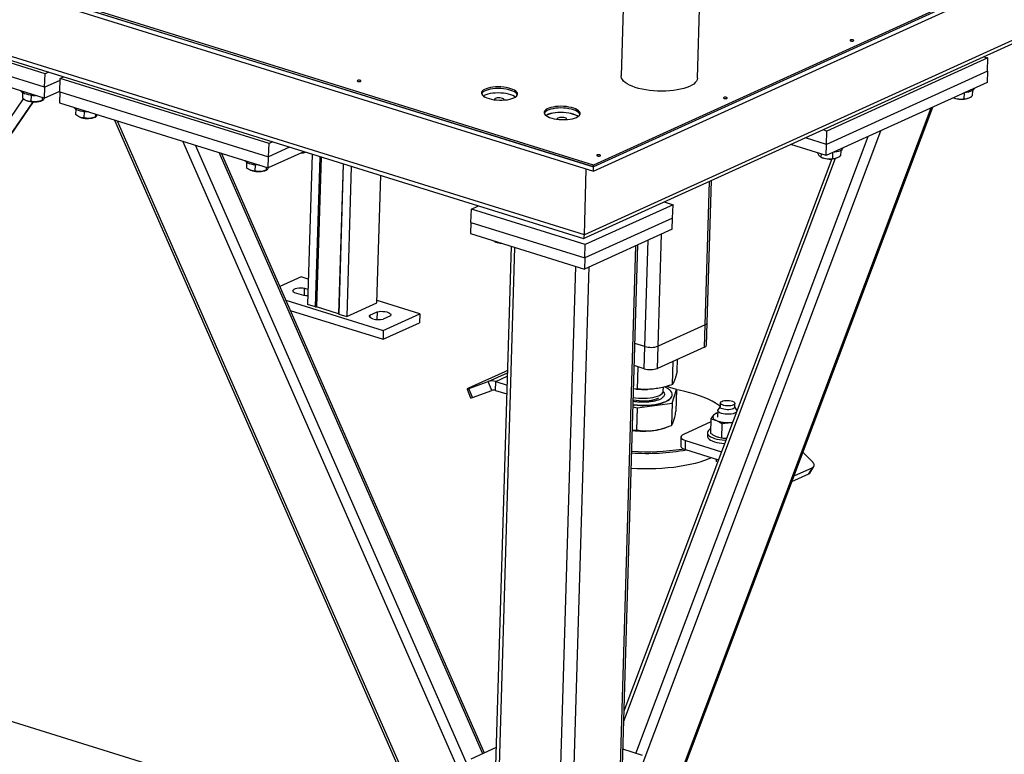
# Model space of a CAD drawing. Header units: millimetres. Extents: x 0 to 841, y 0 to 594.
# Tile 68 of 155: x 549 to 570, y 101 to 116. Entities that reach past the tile are written whole.
import ezdxf

# ---------------------------------------------------------------- set-up
doc = ezdxf.new("R2010")
doc.units = ezdxf.units.MM
doc.layers.add('TRAIT-FORT', color=4, linetype='Continuous', lineweight=25)

msp = doc.modelspace()

# ---------------------------------------------------------------- linework, layer by layer
at = {"layer": 'TRAIT-FORT', "color": 4, "linetype": 'Continuous', "lineweight": 25}
for p, q in [((560.9403, 112.82445), (605.63517, 133.1314)), ((605.63795, 133.22427), (560.94309, 112.91732)), ((560.73693, 111.41799), (604.43449, 131.27181)), ((604.53224, 131.39008), (560.75262, 111.49897)), ((582.60497, 122.79367), (560.94413, 112.95215)), ((582.60393, 122.75884), (560.94309, 112.91732)), ((560.94413, 112.95215), (530.55947, 122.40284)), ((530.55842, 122.36801), (560.94309, 112.91732)), ((560.94309, 112.91732), (538.97151, 119.75125)), ((538.96873, 119.65837), (560.9403, 112.82445)), ((560.75262, 111.49897), (539.37449, 118.14831)), ((539.48727, 118.0262), (560.73379, 111.41779)), ((561.59088, 117.0976), (561.52237, 114.81066)), ((563.10916, 114.76312), (563.17767, 117.05006)), ((549.50514, 114.85673), (545.15033, 116.21122)), ((549.49679, 114.57811), (545.14198, 115.93261)), ((549.48983, 114.34594), (545.13503, 115.70043)), ((569.08574, 115.21124), (569.16878, 115.18541)), ((569.16878, 115.18541), (565.81285, 113.66066)), ((569.16043, 114.9068), (569.16878, 115.18541)), ((549.49679, 114.57811), (549.50514, 114.85673)), ((549.57512, 114.88852), (549.50514, 114.85673)), ((549.82185, 114.75822), (549.89184, 114.79002)), ((569.16043, 114.9068), (565.80451, 113.38204)), ((569.16043, 114.9068), (569.15348, 114.67462)), ((549.49679, 114.57811), (549.82086, 114.72536)), ((549.8135, 114.4796), (549.82185, 114.75822)), ((554.17665, 113.40372), (549.82185, 114.75822)), ((569.15348, 114.67462), (565.79755, 113.14987)), ((549.03818, 114.46067), (549.03483, 114.34879)), ((549.21297, 114.40837), (549.20914, 114.28043)), ((549.49679, 114.57811), (549.48983, 114.34594)), ((549.48983, 114.34594), (549.81391, 114.49318)), ((549.8135, 114.4796), (549.80655, 114.24743)), ((549.8135, 114.4796), (554.16831, 113.12511)), ((568.67361, 114.45659), (568.66997, 114.33503)), ((568.84584, 114.50541), (568.84254, 114.39507)), ((541.64784, 103.57283), (549.05881, 114.33333)), ((541.84637, 103.51108), (549.2557, 114.2692)), ((541.85559, 103.50821), (549.26658, 114.26873)), ((549.11528, 114.2995), (549.12301, 114.29623)), ((549.12876, 114.29389), (549.12301, 114.29623)), ((549.41538, 114.28747), (549.44725, 114.29877)), ((549.44756, 114.35909), (549.44574, 114.29824)), ((549.80655, 114.24743), (554.16135, 112.89293)), ((568.45204, 114.35592), (568.45687, 114.35388)), ((568.74924, 114.34512), (568.75703, 114.34788)), ((550.14668, 114.11589), (550.14333, 114.00401)), ((550.32147, 114.06359), (550.31763, 113.93564)), ((550.55606, 114.0143), (550.55423, 113.95346)), ((561.87842, 97.84758), (568.02045, 114.15983)), ((561.8808, 97.92723), (567.98715, 114.1447)), ((550.22377, 113.95472), (550.2315, 113.95145)), ((550.52387, 113.94269), (550.55574, 113.95399)), ((550.95523, 113.89015), (557.66509, 98.59091)), ((557.72766, 98.57145), (551.01779, 113.87069)), ((561.95594, 100.43549), (566.93845, 113.66823)), ((565.81285, 113.66066), (565.72981, 113.68648)), ((565.80451, 113.38204), (565.81285, 113.66066)), ((558.36428, 99.79947), (552.37863, 113.44742)), ((558.33535, 100.3929), (552.6465, 113.3641)), ((554.16831, 113.12511), (554.17665, 113.40372)), ((554.24664, 113.43552), (554.17665, 113.40372)), ((561.82744, 100.68542), (566.66991, 113.54622)), ((565.79755, 113.14987), (565.05623, 113.38044)), ((565.80451, 113.38204), (565.36241, 113.51955)), ((565.79755, 113.14987), (565.80451, 113.38204)), ((558.63203, 100.67581), (553.13372, 113.21256)), ((558.66724, 100.69181), (553.18261, 113.19735)), ((554.90492, 113.23077), (554.16135, 112.89293)), ((554.6057, 113.32384), (554.16831, 113.12511)), ((555.07354, 113.17833), (554.97971, 110.04629)), ((565.68898, 113.18364), (565.68697, 113.11669)), ((565.92785, 113.20907), (565.92421, 113.0875)), ((566.10008, 113.25788), (566.09678, 113.14754)), ((553.7097, 113.00767), (553.70635, 112.89579)), ((553.88449, 112.95537), (553.88066, 112.82742)), ((554.16135, 112.89293), (554.16831, 113.12511)), ((555.14797, 109.99395), (555.24179, 113.12599)), ((555.26261, 113.11952), (555.169, 109.99442)), ((555.71987, 112.97729), (555.62625, 109.85219)), ((555.7228, 112.97638), (555.62897, 109.84434)), ((560.94309, 112.91732), (560.94413, 112.95215)), ((561.57247, 101.35899), (565.99085, 113.09351)), ((565.91551, 113.08027), (561.57855, 101.56199)), ((565.6837, 113.11796), (565.71112, 113.10635)), ((565.68697, 113.11669), (565.68392, 113.11844)), ((566.00348, 113.09759), (566.01127, 113.10035)), ((553.78679, 112.8465), (553.79453, 112.84322)), ((554.08689, 112.83447), (554.11877, 112.84577)), ((554.11908, 112.90608), (554.11726, 112.84523)), ((555.89106, 112.92405), (555.79723, 109.79201)), ((556.42723, 110.07825), (556.50674, 112.73255)), ((560.75262, 111.49897), (560.7937, 112.87005)), ((560.9403, 112.82445), (560.94309, 112.91732)), ((563.27048, 109.62001), (563.36005, 112.60979)), ((563.31204, 109.66328), (563.40086, 112.62833)), ((562.60166, 112.12591), (560.77115, 111.29423)), ((562.41965, 112.18252), (562.60166, 112.12591)), ((562.59331, 111.8473), (562.60166, 112.12591)), ((558.38746, 111.75443), (558.3958, 112.03304)), ((558.3958, 112.03304), (558.54206, 112.09949)), ((560.77115, 111.29423), (558.3958, 112.03304)), ((558.38746, 111.75443), (558.3805, 111.52225)), ((558.38746, 111.75443), (560.76281, 111.01561)), ((562.59331, 111.8473), (560.76281, 111.01561)), ((562.58636, 111.61512), (562.59331, 111.8473)), ((558.3805, 111.52225), (560.75585, 110.78344)), ((562.58636, 111.61512), (560.75585, 110.78344)), ((562.29421, 109.17645), (562.36424, 111.51421)), ((558.87738, 111.35877), (558.90479, 111.34716)), ((558.88065, 111.35749), (558.8776, 111.35925)), ((558.88092, 111.36661), (558.88065, 111.35749)), ((560.76281, 111.01561), (560.77115, 111.29423)), ((562.01382, 109.17026), (562.08017, 111.38514)), ((559.22723, 111.25889), (558.83681, 98.22646)), ((558.91579, 98.2019), (559.30621, 111.23433)), ((561.41435, 97.42476), (561.82915, 111.27109)), ((561.45424, 97.41235), (561.86997, 111.28963)), ((560.76281, 111.01561), (560.75585, 110.78344)), ((560.18264, 97.80786), (560.57306, 110.84029)), ((560.46026, 97.72151), (560.85288, 110.82752)), ((554.84766, 110.62033), (554.4017, 110.41771)), ((554.99553, 110.57434), (554.84766, 110.62033)), ((554.90388, 110.22924), (554.70593, 110.29081)), ((554.9147, 110.22774), (554.91949, 110.38784)), ((554.91949, 110.38784), (554.98929, 110.36613)), ((554.52481, 110.13699), (556.55927, 109.5042)), ((555.79723, 109.79201), (556.42723, 110.07825)), ((557.32199, 109.85073), (556.42873, 110.12857)), ((554.62002, 109.9199), (556.55371, 109.31846)), ((555.14797, 109.99395), (554.97971, 110.04629)), ((555.14797, 109.99395), (555.169, 109.99442)), ((555.62625, 109.85219), (555.169, 109.99442)), ((556.28042, 109.82444), (556.43296, 109.89375)), ((556.43296, 109.89375), (556.42809, 109.73101)), ((555.62897, 109.84434), (555.62625, 109.85219)), ((555.62897, 109.84434), (555.79723, 109.79201)), ((556.28042, 109.82444), (556.27915, 109.78204)), ((556.55371, 109.31846), (557.31642, 109.66499)), ((556.71009, 109.80755), (556.55754, 109.73824)), ((556.55927, 109.5042), (557.32199, 109.85073)), ((557.32199, 109.85073), (557.31642, 109.66499)), ((563.29812, 109.19893), (563.31204, 109.66328)), ((556.55927, 109.5042), (556.55371, 109.31846)), ((563.27048, 109.62001), (562.29421, 109.17645)), ((563.25657, 109.15566), (563.27048, 109.62001)), ((562.01382, 109.17026), (561.80839, 109.23415)), ((561.99991, 108.70591), (562.01382, 109.17026)), ((562.2803, 108.7121), (562.29421, 109.17645)), ((563.25657, 109.15566), (562.2803, 108.7121)), ((562.59269, 108.37522), (562.60724, 108.86064)), ((562.68838, 108.66427), (562.69546, 108.90072)), ((559.09765, 108.64342), (558.33494, 108.29689)), ((561.99991, 108.70591), (561.79448, 108.7698)), ((561.86263, 108.27901), (561.87657, 108.74427)), ((558.34612, 108.29362), (558.74589, 108.43708)), ((558.74589, 108.43708), (559.14817, 108.61986)), ((558.82025, 108.2516), (558.74589, 108.43708)), ((558.90017, 108.25186), (558.90574, 108.4376)), ((558.90574, 108.4376), (559.14598, 108.54675)), ((558.90574, 108.4376), (559.14052, 108.36457)), ((558.30637, 108.28176), (558.38073, 108.09627)), ((558.42048, 108.10813), (558.34612, 108.29362)), ((558.42048, 108.10813), (558.82025, 108.2516)), ((558.90017, 108.25186), (559.13496, 108.17883)), ((561.86263, 108.27901), (561.78004, 108.28788)), ((561.81738, 108.2827), (561.84094, 108.28046)), ((562.05827, 108.27395), (562.07159, 108.27441)), ((562.39874, 108.2418), (562.40112, 108.32095)), ((562.67667, 108.27336), (562.4664, 108.33728)), ((562.58098, 107.98432), (562.67667, 108.27336)), ((562.67667, 108.27336), (562.66286, 107.81264)), ((562.58519, 108.15802), (562.58533, 108.16266)), ((561.76881, 107.91306), (561.85092, 107.88811)), ((561.85092, 107.88811), (561.83712, 107.42738)), ((561.85092, 107.88811), (562.58098, 107.98432)), ((562.58098, 107.98432), (562.56718, 107.5236)), ((563.5344, 107.83566), (563.53029, 107.69868)), ((563.58437, 107.9174), (563.54022, 107.85244)), ((563.5866, 107.99212), (563.58417, 107.91086)), ((563.88903, 107.90173), (563.89147, 107.98299)), ((563.92941, 107.84078), (563.88923, 107.90827)), ((563.93404, 107.81779), (563.93422, 107.82368)), ((563.39088, 107.65961), (563.38186, 107.35852)), ((563.53288, 107.78498), (563.49858, 107.77862)), ((561.75436, 107.43061), (561.83712, 107.42738)), ((562.42369, 107.46932), (562.46704, 107.48469)), ((563.38897, 107.59597), (562.81925, 107.33711)), ((563.62204, 107.55823), (563.61302, 107.25714)), ((563.79193, 107.5825), (563.84552, 107.5827)), ((562.76731, 107.28303), (562.76174, 107.09729)), ((562.85909, 107.0205), (562.86465, 107.20624)), ((562.86465, 107.20624), (563.6158, 106.9726)), ((563.32044, 107.37265), (563.31835, 107.303)), ((562.79092, 107.03129), (562.81923, 107.03617)), ((562.85909, 107.0205), (563.55261, 106.80479)), ((563.50397, 106.81992), (563.50226, 106.76301)), ((565.50831, 106.76644), (565.31141, 106.96506)), ((565.12475, 106.46931), (565.51602, 106.64709)), ((565.43202, 106.51086), (565.51602, 106.64709)), ((565.45445, 106.52996), (565.53844, 106.66619)), ((565.0802, 106.35101), (565.43202, 106.51086)), ((575.02155, 93.19244), (540.89297, 103.80762)), ((558.91402, 100.80393), (558.3872, 100.56457)), ((561.96218, 100.64351), (561.55483, 100.77021))]:
    msp.add_line(p, q, dxfattribs=at)
at = {"layer": 'TRAIT-FORT', "color": 4, "linetype": 'Continuous', "lineweight": 25, "flags": 128}
for points in [[(566.36471, 115.54223), (566.37164, 115.54723), (566.3727, 115.55296), (566.36771, 115.55856), (566.35745, 115.56317), (566.34347, 115.5661), (566.32791, 115.56689), (566.31312, 115.56543), (566.30137, 115.56193), (566.29444, 115.55694), (566.29339, 115.55121), (566.29837, 115.54561), (566.30864, 115.54099), (566.32261, 115.53807), (566.33818, 115.53728), (566.35296, 115.53874), (566.36471, 115.54223)], [(562.94424, 114.59141), (562.8892, 114.56913), (562.82766, 114.54931), (562.76033, 114.53219), (562.68795, 114.51795), (562.61136, 114.50676), (562.53142, 114.49875), (562.44903, 114.494), (562.36514, 114.49256), (562.28068, 114.49446), (562.19663, 114.49968), (562.11392, 114.50815), (562.0335, 114.51978), (561.95628, 114.53443), (561.88313, 114.55195), (561.81489, 114.57212), (561.75231, 114.59473), (561.69613, 114.61952), (561.64696, 114.6462), (561.60537, 114.67448), (561.57183, 114.70403), (561.54672, 114.73452), (561.53032, 114.76561), (561.52283, 114.79693), (561.52237, 114.81066)], [(556.08481, 114.69707), (556.09174, 114.70206), (556.09279, 114.7078), (556.08781, 114.7134), (556.07755, 114.71801), (556.06357, 114.72094), (556.048, 114.72173), (556.03322, 114.72027), (556.02147, 114.71677), (556.01454, 114.71178), (556.01349, 114.70605), (556.01847, 114.70045), (556.02873, 114.69583), (556.04271, 114.69291), (556.05828, 114.69211), (556.07306, 114.69358), (556.08481, 114.69707)], [(559.27964, 114.35225), (559.31109, 114.3692), (559.33484, 114.38792), (559.35034, 114.40797), (559.35722, 114.42888), (559.35532, 114.45015), (559.34469, 114.4713), (559.32558, 114.49182), (559.29843, 114.51123), (559.26388, 114.52908), (559.22274, 114.54495), (559.17597, 114.55847), (559.12468, 114.56932), (559.07005, 114.57725), (559.01338, 114.58206), (558.95599, 114.58366), (558.89923, 114.582), (558.84443, 114.57711), (558.79286, 114.56912), (558.74575, 114.55821), (558.70419, 114.54464), (558.66916, 114.52873), (558.64148, 114.51084), (558.62179, 114.4914), (558.61057, 114.47086), (558.60807, 114.44971), (558.61435, 114.42844), (558.62927, 114.40754), (558.65247, 114.38752), (558.68341, 114.36883), (558.72136, 114.35192), (558.76545, 114.33718), (558.81462, 114.32496), (558.86774, 114.31555), (558.92355, 114.30916), (558.98075, 114.30594), (559.03799, 114.30597), (559.09394, 114.30926), (559.14728, 114.31571), (559.19676, 114.32519), (559.24123, 114.33746), (559.27964, 114.35225)], [(563.10916, 114.76312), (563.10908, 114.76121), (563.10311, 114.73019), (563.08821, 114.69981), (563.06455, 114.67042), (563.03242, 114.64234), (562.99216, 114.61591), (562.94424, 114.59141)], [(549.20401, 114.40944), (549.15777, 114.41695), (549.11532, 114.42731), (549.07802, 114.44019), (549.04707, 114.45518), (549.02346, 114.4718), (549.00796, 114.48952), (549.00404, 114.49704)], [(559.35406, 114.41605), (559.34365, 114.43647), (559.32454, 114.45699), (559.29739, 114.4764), (559.26283, 114.49425), (559.22169, 114.51012), (559.17493, 114.52364), (559.12363, 114.53449), (559.06901, 114.54242), (559.01234, 114.54724), (558.95495, 114.54883), (558.89819, 114.54717), (558.84338, 114.54229), (558.79182, 114.5343), (558.7447, 114.52339), (558.70314, 114.50982), (558.66811, 114.4939), (558.64043, 114.47601), (558.62075, 114.45657), (558.61034, 114.43833)], [(559.35406, 114.41605), (559.34365, 114.43647), (559.32454, 114.45699), (559.29739, 114.4764), (559.26283, 114.49425), (559.22169, 114.51012), (559.17493, 114.52364), (559.12363, 114.53449), (559.06901, 114.54242), (559.01234, 114.54724), (558.95495, 114.54883), (558.89819, 114.54717), (558.84338, 114.54229), (558.79182, 114.5343), (558.7447, 114.52339), (558.70314, 114.50982), (558.66811, 114.4939), (558.64043, 114.47601), (558.62075, 114.45657), (558.61034, 114.43833)], [(559.3135, 114.37079), (559.2946, 114.38353), (559.26005, 114.40138), (559.21891, 114.41725), (559.17215, 114.43077), (559.12085, 114.44162), (559.06623, 114.44955), (559.00956, 114.45437), (558.95217, 114.45596), (558.89541, 114.4543), (558.8406, 114.44942), (558.78904, 114.44143), (558.74192, 114.43052), (558.70036, 114.41695), (558.66533, 114.40103), (558.64811, 114.39072)], [(559.3135, 114.37079), (559.2946, 114.38353), (559.26005, 114.40138), (559.21891, 114.41725), (559.17215, 114.43077), (559.12085, 114.44162), (559.06623, 114.44955), (559.00956, 114.45437), (558.95217, 114.45596), (558.89541, 114.4543), (558.8406, 114.44942), (558.78904, 114.44143), (558.74192, 114.43052), (558.70036, 114.41695), (558.66533, 114.40103), (558.64811, 114.39072)], [(559.3135, 114.37079), (559.2946, 114.38353), (559.26005, 114.40138), (559.21891, 114.41725), (559.17215, 114.43077), (559.12085, 114.44162), (559.06623, 114.44955), (559.00956, 114.45437), (558.95217, 114.45596), (558.89541, 114.4543), (558.8406, 114.44942), (558.78904, 114.44143), (558.74192, 114.43052), (558.70036, 114.41695), (558.66533, 114.40103), (558.64811, 114.39072)], [(568.87488, 114.5301), (568.85783, 114.51343), (568.8328, 114.49836), (568.80059, 114.48539), (568.76224, 114.47493), (568.71897, 114.46731), (568.69018, 114.46412)], [(568.88414, 114.55225), (568.88339, 114.54784), (568.87488, 114.5301)], [(559.07622, 114.30732), (559.07791, 114.31221), (559.07521, 114.32318), (559.06395, 114.33358), (559.04514, 114.34251), (559.02044, 114.34916), (558.99204, 114.35295), (558.96248, 114.35353), (558.93438, 114.35086), (558.91023, 114.34517), (558.89219, 114.33697), (558.88185, 114.32699), (558.88013, 114.31611), (558.88117, 114.31316)], [(560.58687, 113.94566), (560.61832, 113.96261), (560.64208, 113.98133), (560.65757, 114.00137), (560.66446, 114.02228), (560.66256, 114.04356), (560.65193, 114.0647), (560.63282, 114.08522), (560.60567, 114.10463), (560.57111, 114.12248), (560.52997, 114.13835), (560.48321, 114.15187), (560.43191, 114.16272), (560.37729, 114.17065), (560.32062, 114.17547), (560.26323, 114.17706), (560.20647, 114.1754), (560.15166, 114.17052), (560.1001, 114.16253), (560.05298, 114.15162), (560.01142, 114.13805), (559.97639, 114.12213), (559.94871, 114.10424), (559.92903, 114.0848), (559.91781, 114.06427), (559.91531, 114.04311), (559.92159, 114.02184), (559.9365, 114.00095), (559.9597, 113.98092), (559.99064, 113.96224), (560.0286, 113.94532), (560.07268, 113.93059), (560.12186, 113.91837), (560.17497, 113.90895), (560.23078, 113.90256), (560.28798, 113.89934), (560.34523, 113.89938), (560.40117, 113.90266), (560.45452, 113.90912), (560.504, 113.91859), (560.54847, 113.93087), (560.58687, 113.94566)], [(563.72383, 114.34236), (563.73076, 114.34735), (563.73181, 114.35308), (563.72682, 114.35868), (563.71656, 114.3633), (563.70258, 114.36622), (563.68702, 114.36701), (563.67223, 114.36555), (563.66048, 114.36206), (563.65355, 114.35706), (563.6525, 114.35133), (563.65749, 114.34573), (563.66775, 114.34112), (563.68173, 114.33819), (563.69729, 114.3374), (563.71208, 114.33886), (563.72383, 114.34236)], [(550.41203, 114.0591), (550.38569, 114.05926), (550.33658, 114.06206), (550.289, 114.06804), (550.24448, 114.07701), (550.20444, 114.08868), (550.17018, 114.10267), (550.14279, 114.11854), (550.12316, 114.13578), (550.11254, 114.15225)], [(560.6613, 114.00945), (560.65089, 114.02987), (560.63177, 114.05039), (560.60462, 114.06981), (560.57007, 114.08766), (560.52893, 114.10353), (560.48217, 114.11705), (560.43087, 114.1279), (560.37625, 114.13582), (560.31958, 114.14064), (560.26219, 114.14224), (560.20542, 114.14057), (560.15062, 114.13569), (560.09905, 114.1277), (560.05194, 114.11679), (560.01038, 114.10322), (559.97535, 114.0873), (559.94767, 114.06942), (559.92799, 114.04998), (559.91757, 114.03173)], [(560.6613, 114.00945), (560.65089, 114.02987), (560.63177, 114.05039), (560.60462, 114.06981), (560.57007, 114.08766), (560.52893, 114.10353), (560.48217, 114.11705), (560.43087, 114.1279), (560.37625, 114.13582), (560.31958, 114.14064), (560.26219, 114.14224), (560.20542, 114.14057), (560.15062, 114.13569), (560.09905, 114.1277), (560.05194, 114.11679), (560.01038, 114.10322), (559.97535, 114.0873), (559.94767, 114.06942), (559.92799, 114.04998), (559.91757, 114.03173)], [(560.62074, 113.96419), (560.60184, 113.97694), (560.56729, 113.99479), (560.52615, 114.01066), (560.47938, 114.02418), (560.42809, 114.03503), (560.37346, 114.04295), (560.31679, 114.04777), (560.2594, 114.04937), (560.20264, 114.0477), (560.14784, 114.04282), (560.09627, 114.03483), (560.04916, 114.02392), (560.0076, 114.01035), (559.97257, 113.99443), (559.95535, 113.98413)], [(560.52913, 114.00965), (560.4821, 114.02349), (560.43037, 114.03462), (560.37517, 114.04276), (560.31783, 114.04771), (560.25973, 114.04937), (560.20226, 114.04768), (560.14681, 114.04269), (560.09471, 114.03453), (560.0472, 114.02338), (560.00544, 114.00951), (559.97041, 113.99326), (559.95535, 113.98413)], [(560.62074, 113.96419), (560.60184, 113.97694), (560.56729, 113.99479), (560.52615, 114.01066), (560.47938, 114.02418), (560.42809, 114.03503), (560.37346, 114.04295), (560.31679, 114.04777), (560.2594, 114.04937), (560.20264, 114.0477), (560.14784, 114.04282), (560.09627, 114.03483), (560.04916, 114.02392), (560.0076, 114.01035), (559.97257, 113.99443), (559.95535, 113.98413)], [(560.38428, 113.90249), (560.38514, 113.90562), (560.38244, 113.91658), (560.37119, 113.92699), (560.35237, 113.93591), (560.32767, 113.94256), (560.29928, 113.94635), (560.26972, 113.94693), (560.24162, 113.94426), (560.21747, 113.93857), (560.19943, 113.93037), (560.18908, 113.92039), (560.18736, 113.90951), (560.18769, 113.90838)], [(561.08294, 113.14248), (561.08987, 113.14747), (561.09092, 113.1532), (561.08594, 113.1588), (561.07568, 113.16342), (561.0617, 113.16634), (561.04613, 113.16714), (561.03135, 113.16567), (561.0196, 113.16218), (561.01267, 113.15719), (561.01162, 113.15145), (561.0166, 113.14585), (561.02686, 113.14124), (561.04084, 113.13831), (561.05641, 113.13752), (561.07119, 113.13898), (561.08294, 113.14248)], [(566.12912, 113.28257), (566.11207, 113.2659), (566.08704, 113.25084), (566.05483, 113.23787), (566.01648, 113.22741), (565.97321, 113.21979), (565.94442, 113.2166)], [(566.13838, 113.30472), (566.13763, 113.30031), (566.12912, 113.28257)], [(553.97505, 112.95088), (553.94871, 112.95104), (553.89961, 112.95383), (553.85202, 112.95981), (553.8075, 112.96878), (553.76746, 112.98045), (553.7332, 112.99445), (553.70581, 113.01032), (553.68618, 113.02755), (553.67556, 113.04403)], [(554.70593, 110.29081), (554.68704, 110.30502), (554.67692, 110.32022), (554.67609, 110.33564), (554.68458, 110.3505), (554.70197, 110.36405), (554.72737, 110.37559), (554.75951, 110.38455), (554.79675, 110.39046), (554.8372, 110.39304), (554.87882, 110.39215), (554.91949, 110.38784)], [(554.98504, 110.22401), (554.94456, 110.22492), (554.90388, 110.22924)], [(556.43296, 109.89375), (556.47005, 109.89978), (556.51042, 109.90248), (556.55203, 109.90171), (556.59278, 109.89752), (556.63059, 109.8901), (556.66356, 109.87985), (556.69001, 109.86727), (556.70861, 109.85301), (556.7184, 109.83779), (556.7189, 109.82237), (556.71009, 109.80755)], [(556.34271, 109.74669), (556.32144, 109.75434), (556.30339, 109.76304), (556.289, 109.77257), (556.2786, 109.78272), (556.27244, 109.79323), (556.27069, 109.80386), (556.27337, 109.81435), (556.28042, 109.82444)], [(558.33494, 108.29689), (558.32174, 108.29073), (558.31241, 108.28601), (558.30731, 108.28292), (558.30663, 108.28158), (558.31039, 108.28202), (558.31846, 108.28424), (558.33053, 108.28816), (558.34612, 108.29362)], [(561.7702, 107.95924), (561.77698, 107.95835), (561.85099, 107.95061), (561.92634, 107.94611), (562.00198, 107.94492), (562.07684, 107.94705), (562.14987, 107.95248), (562.22006, 107.96113), (562.28641, 107.97288), (562.34798, 107.98756), (562.40393, 108.00496), (562.45346, 108.02485), (562.49588, 108.04694), (562.53058, 108.07092), (562.55709, 108.09646), (562.57504, 108.1232), (562.58416, 108.15076), (562.58434, 108.17876), (562.57556, 108.2068), (562.55796, 108.23448), (562.53178, 108.26143), (562.49738, 108.28726), (562.45526, 108.31161), (562.42447, 108.32628)], [(561.7746, 108.10633), (561.81799, 108.09941), (561.87916, 108.09263), (561.94168, 108.08902), (562.00435, 108.08865), (562.06594, 108.09152), (562.12525, 108.09757), (562.18113, 108.1067), (562.23249, 108.11872), (562.27833, 108.13339), (562.31776, 108.15044), (562.35001, 108.16953), (562.37445, 108.19028), (562.39062, 108.21231), (562.39819, 108.23516), (562.39874, 108.2418)], [(563.58454, 107.92314), (563.55325, 107.94604), (563.48812, 107.98836), (563.41558, 108.02911), (563.33596, 108.0681), (563.24964, 108.10513), (563.15704, 108.14005), (563.0586, 108.17267), (562.95479, 108.20285), (562.84609, 108.23044), (562.73304, 108.25531), (562.67646, 108.26642)], [(561.77006, 107.95459), (561.77684, 107.95371), (561.85085, 107.94597), (561.9262, 107.94147), (562.00184, 107.94028), (562.0767, 107.94241), (562.14973, 107.94784), (562.21992, 107.95649), (562.28627, 107.96823), (562.34785, 107.98291), (562.40379, 108.00032), (562.45332, 108.02021), (562.49574, 108.0423), (562.53044, 108.06628), (562.55696, 108.09182), (562.5749, 108.11856), (562.58402, 108.14612), (562.58519, 108.15802)], [(561.7731, 108.05607), (561.83158, 108.04716), (561.8932, 108.04116)], [(563.77042, 107.93154), (563.7338, 107.93131), (563.6975, 107.93435), (563.6636, 107.94048), (563.63409, 107.94935), (563.61068, 107.96044), (563.59473, 107.9731), (563.58717, 107.98661), (563.58843, 108.00017), (563.59844, 108.01299), (563.61663, 108.02434), (563.64193, 108.03355), (563.67287, 108.04009), (563.70766, 108.04357), (563.74427, 108.0438), (563.78058, 108.04076), (563.81447, 108.03462), (563.84398, 108.02576), (563.86739, 108.01467), (563.88334, 108.002), (563.89091, 107.9885), (563.88965, 107.97494), (563.87963, 107.96212), (563.86145, 107.95077), (563.83615, 107.94156), (563.8052, 107.93502), (563.77042, 107.93154)], [(563.77546, 107.75621), (563.73244, 107.75574), (563.68951, 107.75873), (563.64867, 107.76504), (563.61184, 107.77436), (563.58073, 107.78628), (563.55681, 107.80022), (563.54118, 107.81554), (563.53459, 107.83152), (563.53733, 107.84742), (563.54022, 107.85244)], [(563.88903, 107.90173), (563.88721, 107.89368), (563.8772, 107.88085), (563.85901, 107.86951), (563.83371, 107.8603), (563.80277, 107.85376), (563.76798, 107.85028), (563.73137, 107.85005), (563.69506, 107.85309), (563.66117, 107.85922), (563.63166, 107.86809), (563.60825, 107.87918), (563.5923, 107.89184), (563.58473, 107.90535), (563.58417, 107.91086)], [(563.92941, 107.84078), (563.93189, 107.83585), (563.93383, 107.81982), (563.92643, 107.80425), (563.91006, 107.78987), (563.88547, 107.77735), (563.8538, 107.76727), (563.81655, 107.76011), (563.77546, 107.75621)], [(563.44519, 107.73458), (563.43546, 107.72076), (563.43076, 107.70647), (563.43119, 107.69195), (563.43674, 107.67743), (563.44731, 107.66318), (563.46272, 107.64943), (563.4827, 107.63643), (563.50692, 107.62438)], [(563.38459, 107.44976), (563.36302, 107.43638), (563.34024, 107.41652), (563.32595, 107.39542), (563.32047, 107.37354), (563.32392, 107.35137), (563.33622, 107.32941), (563.3571, 107.30815), (563.38609, 107.28806), (563.42255, 107.2696), (563.46566, 107.25317), (563.51445, 107.23914), (563.56784, 107.22782), (563.62464, 107.21948), (563.68357, 107.21428), (563.70638, 107.21316)], [(563.79193, 107.5825), (563.82971, 107.58543), (563.84733, 107.5875)], [(562.81925, 107.33711), (562.79329, 107.32241), (562.77594, 107.3059), (562.76786, 107.28823), (562.76936, 107.27007), (562.78039, 107.25212), (562.80051, 107.23508), (562.82897, 107.21958), (562.86465, 107.20624)], [(563.31835, 107.303), (563.32183, 107.28172), (563.33413, 107.25976), (563.35501, 107.2385), (563.38401, 107.21841), (563.42046, 107.19995), (563.46357, 107.18351), (563.51237, 107.16949), (563.56576, 107.15817), (563.62255, 107.14982), (563.6806, 107.14468)], [(562.76174, 107.09729), (562.7638, 107.08433), (562.77482, 107.06638), (562.79495, 107.04933), (562.8234, 107.03384), (562.85909, 107.0205)], [(563.40689, 106.85011), (563.34513, 106.82353), (563.2577, 106.79049), (563.1639, 106.75994), (563.06417, 106.73202), (562.95899, 106.70685), (562.84886, 106.68456), (562.73431, 106.66526), (562.61589, 106.64904), (562.49414, 106.63598), (562.36967, 106.62613), (562.24306, 106.61954), (562.11491, 106.61625), (561.98584, 106.61627), (561.85645, 106.61961), (561.73026, 106.62605)], [(565.51602, 106.64709), (565.52928, 106.65548), (565.53881, 106.6668), (565.54424, 106.68061), (565.54535, 106.6964), (565.54211, 106.71355), (565.53464, 106.73139), (565.52323, 106.74925), (565.50831, 106.76644)], [(565.43202, 106.51086), (565.44529, 106.51925), (565.45445, 106.52996)]]:
    msp.add_lwpolyline(points, dxfattribs=at)
at = {"layer": 'TRAIT-FORT', "color": 4, "linetype": 'Continuous', "lineweight": 25}
for centre, radius, start, end in [((549.29466, 115.13891), 0.73508, 262.916107, 270.691388), ((549.2819, 114.73013), 0.46234, 250.656182, 286.779465), ((568.61622, 114.78582), 0.4604, 249.750163, 286.632546), ((560.4363, 113.70756), 0.31603, 54.296337, 72.91841), ((550.39049, 114.3745), 0.45194, 249.40322, 287.164947), ((554.82492, 113.58221), 0.37806, 273.481977, 287.153878), ((565.87047, 113.53829), 0.4604, 249.750163, 286.632546), ((553.95352, 113.26628), 0.45194, 249.40322, 287.164947), ((559.04924, 111.71989), 0.39975, 248.816845, 267.036945), ((556.46741, 110.18221), 0.45303, 254.022348, 281.4759), ((563.25777, 109.67381), 0.05528, 283.295255, 349.017157), ((562.1446, 109.59999), 0.44919, 253.074122, 289.45572), ((563.24386, 109.20946), 0.05528, 283.295255, 349.017157), ((559.84543, 106.98092), 1.82293, 112.44135, 114.217544), ((562.13068, 109.13564), 0.44919, 253.074122, 289.45572), ((558.82658, 108.19993), 0.2505, 71.578741, 108.790309), ((558.86059, 108.13302), 0.12525, 71.578741, 108.790309), ((562.00013, 109.96387), 1.69091, 264.597897, 271.970271), ((558.35776, 108.24581), 0.15129, 278.732046, 294.491819), ((561.98728, 108.9224), 0.88625, 263.90623, 291.273299), ((563.58144, 107.58475), 0.20251, 103.906287, 132.28198), ((563.74434, 108.24925), 0.66845, 249.196061, 274.083033), ((561.97637, 109.19193), 1.78757, 262.853544, 277.200873), ((562.07135, 108.50044), 1.08965, 276.803668, 288.865354), ((562.05887, 111.55924), 4.61916, 266.041555, 280.248507), ((562.05667, 111.61469), 4.64185, 266.100235, 279.101371)]:
    msp.add_arc(centre, radius, start, end, dxfattribs=at)
msp.add_ellipse((560.72538, 111.57749), major_axis=(-0.01, 0.15991), ratio=0.16060498, start_param=3.08048103, end_param=4.18905432, dxfattribs=at)
msp.add_ellipse((560.72538, 111.57749), major_axis=(-0.01, 0.15991), ratio=0.16060498, start_param=3.08048103, end_param=4.18905432, dxfattribs=at)
for points, knots in [([(568.66997, 114.33503), (568.69171, 114.33561), (568.72768, 114.33658), (568.78038, 114.35599), (568.81605, 114.37642), (568.83665, 114.39092), (568.84254, 114.39507)], [0, 0, 0, 0, 0.38554949, 0.63764185, 0.89654625, 1, 1, 1, 1]), ([(549.03483, 114.34879), (549.0568, 114.33304), (549.09313, 114.30699), (549.14636, 114.28721), (549.18239, 114.28127), (549.2032, 114.28061), (549.20914, 114.28043)], [0, 0, 0, 0, 0.38554949, 0.63764185, 0.89654625, 1, 1, 1, 1]), ([(549.44574, 114.29824), (549.42505, 114.2916), (549.38323, 114.27818), (549.3216, 114.26979), (549.26297, 114.27089), (549.22719, 114.27723), (549.20914, 114.28043)], [0, 0, 0, 0, 0.26460494, 0.53494775, 0.76534313, 1, 1, 1, 1]), ([(549.44574, 114.29824), (549.45099, 114.30069), (549.46161, 114.30564), (549.47652, 114.32211), (549.48596, 114.33927), (549.48965, 114.34599)], [0, 0, 0, 0, 0.37307607, 0.75424217, 1, 1, 1, 1]), ([(568.45418, 114.3569), (568.46754, 114.352), (568.5018, 114.33944), (568.55608, 114.32992), (568.61517, 114.32807), (568.65159, 114.33269), (568.66997, 114.33503)], [0, 0, 0, 0, 0.19013567, 0.48785456, 0.74158076, 1, 1, 1, 1]), ([(550.31763, 113.93564), (550.29525, 113.93729), (550.25822, 113.94001), (550.20505, 113.96196), (550.1695, 113.9841), (550.14914, 113.99959), (550.14333, 114.00401)], [0, 0, 0, 0, 0.38554949, 0.63764185, 0.89654625, 1, 1, 1, 1]), ([(550.55423, 113.95346), (550.55949, 113.95591), (550.57011, 113.96086), (550.58502, 113.97733), (550.59445, 113.99449), (550.59815, 114.00121)], [0, 0, 0, 0, 0.373076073, 0.754242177, 1, 1, 1, 1]), ([(550.55423, 113.95346), (550.53355, 113.94682), (550.49172, 113.9334), (550.4301, 113.92501), (550.37146, 113.92611), (550.33569, 113.93245), (550.31763, 113.93564)], [0, 0, 0, 0, 0.26460494, 0.53494775, 0.76534313, 1, 1, 1, 1]), ([(554.93272, 113.22212), (554.92488, 113.21967), (554.89903, 113.21158), (554.87249, 113.20926), (554.854, 113.20764)], [0, 0, 0, 0, 0.30354566, 1, 1, 1, 1]), ([(565.67633, 113.1228), (565.6741, 113.12394), (565.66598, 113.12808), (565.65262, 113.14436), (565.63672, 113.17178), (565.62714, 113.19447), (565.6223, 113.20591)], [0, 0, 0, 0, 0.12208877, 0.44482276, 0.71986771, 1, 1, 1, 1]), ([(565.92421, 113.0875), (565.94595, 113.08809), (565.98192, 113.08906), (566.03462, 113.10846), (566.07029, 113.12889), (566.09089, 113.1434), (566.09678, 113.14754)], [0, 0, 0, 0, 0.38554949, 0.63764185, 0.89654625, 1, 1, 1, 1]), ([(565.68697, 113.11669), (565.70741, 113.10906), (565.74873, 113.09365), (565.81029, 113.08229), (565.86942, 113.08057), (565.90583, 113.08517), (565.92421, 113.0875)], [0, 0, 0, 0, 0.26460494, 0.53494775, 0.76534313, 1, 1, 1, 1]), ([(553.88066, 112.82742), (553.85827, 112.82907), (553.82124, 112.83179), (553.76807, 112.85374), (553.73253, 112.87587), (553.71216, 112.89137), (553.70635, 112.89579)], [0, 0, 0, 0, 0.38554949, 0.63764185, 0.89654625, 1, 1, 1, 1]), ([(554.11726, 112.84523), (554.09657, 112.8386), (554.05474, 112.82518), (553.99312, 112.81678), (553.93449, 112.81788), (553.89871, 112.82422), (553.88066, 112.82742)], [0, 0, 0, 0, 0.26460494, 0.53494775, 0.76534313, 1, 1, 1, 1]), ([(554.11726, 112.84523), (554.12251, 112.84768), (554.13313, 112.85263), (554.14804, 112.8691), (554.15748, 112.88626), (554.16117, 112.89299)], [0, 0, 0, 0, 0.373076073, 0.754242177, 1, 1, 1, 1]), ([(558.87001, 111.36361), (558.86778, 111.36455), (558.8637, 111.36626), (558.85959, 111.37146), (558.85772, 111.37382)], [0, 0, 0, 0, 0.54689952, 1, 1, 1, 1]), ([(558.88065, 111.35749), (558.90108, 111.35003), (558.94237, 111.33494), (558.98908, 111.32456), (559.01426, 111.3241), (559.01779, 111.32403)], [0, 0, 0, 0, 0.45688622, 0.92367987, 1, 1, 1, 1]), ([(562.68838, 108.66427), (562.68172, 108.63588), (562.66911, 108.58211), (562.65093, 108.5156), (562.63509, 108.46599), (562.62065, 108.42844), (562.60684, 108.39844), (562.59756, 108.38321), (562.59269, 108.37522)], [0, 0, 0, 0, 0.20206835, 0.38269984, 0.55531458, 0.69299169, 0.83889419, 1, 1, 1, 1]), ([(562.59269, 108.37522), (562.54369, 108.3597), (562.45088, 108.33032), (562.31477, 108.29965), (562.19426, 108.28186), (562.08275, 108.27381), (561.97479, 108.27243), (561.90123, 108.27674), (561.86263, 108.27901)], [0, 0, 0, 0, 0.20206835, 0.38269984, 0.55531458, 0.69299169, 0.83889419, 1, 1, 1, 1]), ([(562.39305, 108.22999), (562.39763, 108.22482), (562.41197, 108.20865), (562.42397, 108.181), (562.42002, 108.15907), (562.4181, 108.14842)], [0, 0, 0, 0, 0.19456074, 0.60899101, 1, 1, 1, 1]), ([(561.88949, 108.00884), (561.86064, 108.01116), (561.82003, 108.01443), (561.78288, 108.02166), (561.77213, 108.02375)], [0, 0, 0, 0, 0.71048458, 1, 1, 1, 1]), ([(562.4181, 108.14842), (562.41308, 108.13798), (562.40273, 108.11647), (562.36584, 108.0861), (562.31209, 108.05818), (562.24164, 108.03486), (562.17239, 108.02055), (562.11302, 108.01258), (562.05324, 108.00717), (561.97802, 108.00433), (561.91842, 108.00737), (561.88949, 108.00884)], [0, 0, 0, 0, 0.11649679, 0.2399717, 0.36857994, 0.49991744, 0.63125494, 0.69563278, 0.7600283, 0.88350321, 1, 1, 1, 1]), ([(562.61331, 107.61109), (562.62142, 107.63818), (562.6378, 107.69296), (562.65445, 107.77245), (562.66286, 107.81264)], [0, 0, 0, 0, 0.49451073, 1, 1, 1, 1]), ([(562.56718, 107.5236), (562.57449, 107.53157), (562.5855, 107.5436), (562.60112, 107.57646), (562.60924, 107.59952), (562.61331, 107.61109)], [0, 0, 0, 0, 0.49525132, 0.7468182, 1, 1, 1, 1]), ([(563.44519, 107.73458), (563.43618, 107.72387), (563.41806, 107.70238), (563.39997, 107.67391), (563.39088, 107.65961)], [0, 0, 0, 0, 0.49784375, 1, 1, 1, 1]), ([(563.39088, 107.65961), (563.41008, 107.65562), (563.44862, 107.6476), (563.48744, 107.63214), (563.50692, 107.62438)], [0, 0, 0, 0, 0.49816549, 1, 1, 1, 1]), ([(563.49858, 107.77862), (563.48983, 107.77317), (563.47226, 107.76224), (563.45424, 107.74382), (563.44519, 107.73458)], [0, 0, 0, 0, 0.498165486, 1, 1, 1, 1]), ([(563.50692, 107.62438), (563.5262, 107.61515), (563.56493, 107.59661), (563.60295, 107.57106), (563.62204, 107.55823)], [0, 0, 0, 0, 0.497843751, 1, 1, 1, 1]), ([(561.83712, 107.42738), (561.89593, 107.4197), (561.98462, 107.40812), (562.10691, 107.40855), (562.1692, 107.41515), (562.20044, 107.41846)], [0, 0, 0, 0, 0.49525132, 0.7468182, 1, 1, 1, 1]), ([(562.20044, 107.41846), (562.26169, 107.42939), (562.38556, 107.45151), (562.5062, 107.49939), (562.56718, 107.5236)], [0, 0, 0, 0, 0.49451073, 1, 1, 1, 1]), ([(563.62204, 107.55823), (563.65012, 107.56405), (563.7065, 107.57574), (563.76338, 107.58024), (563.79193, 107.5825)], [0, 0, 0, 0, 0.49816549, 1, 1, 1, 1]), ([(563.49698, 107.29237), (563.47769, 107.3016), (563.43896, 107.32014), (563.40095, 107.34569), (563.38186, 107.35852)], [0, 0, 0, 0, 0.497843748, 1, 1, 1, 1]), ([(563.61302, 107.25714), (563.59382, 107.26113), (563.55528, 107.26915), (563.51646, 107.28461), (563.49698, 107.29237)], [0, 0, 0, 0, 0.49816549, 1, 1, 1, 1]), ([(563.72034, 107.25025), (563.71268, 107.25015), (563.67655, 107.24968), (563.64102, 107.25385), (563.61302, 107.25714)], [0, 0, 0, 0, 0.21195698, 1, 1, 1, 1])]:
    msp.add_open_spline(points, degree=3, knots=knots, dxfattribs=at)

doc.saveas('drawing.dxf')
